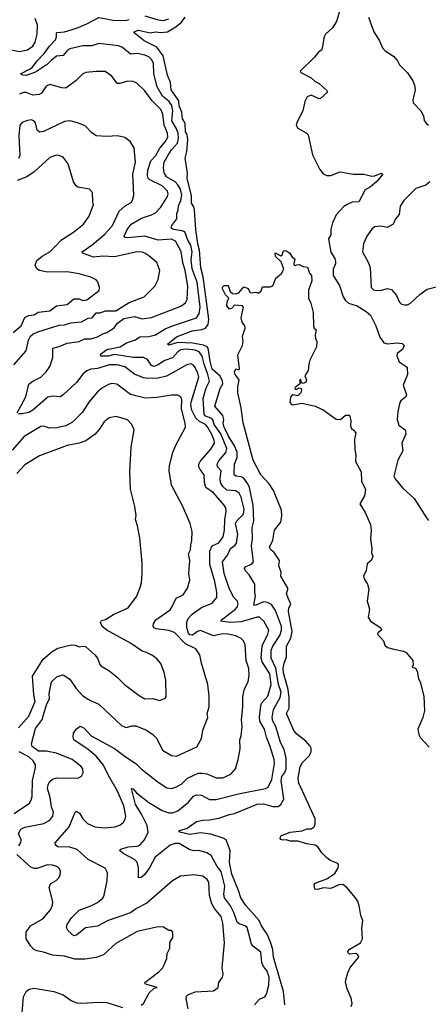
# Model space of a CAD drawing. Extents: x 1771496 to 1971148, y 471553 to 643630.
# Tile 11 of 256: x 1812985 to 1816083, y 522249 to 529716. Entities that reach past the tile are written whole.
import ezdxf

# ---------------------------------------------------------------- set-up
doc = ezdxf.new("R2010")
doc.units = 0

msp = doc.modelspace()

# ---------------------------------------------------------------- linework, layer by layer
at = {"layer": '0CON10XD'}
for points in [[(1812380, 529275), (1812455, 529310.4), (1812515, 529359.4), (1812535, 529368.9), (1812635, 529349.6), (1812745, 529361.8), (1812791.2, 529378.8), (1812808.8, 529401.2), (1812835, 529503.8), (1812845, 529518.9), (1812865, 529517.3), (1812905, 529490), (1812985, 529474.6), (1813045, 529486.9), (1813085, 529514.6), (1813101.8, 529545), (1813118.7, 529605), (1813120.8, 529675), (1813102.7, 529725)], [(1814412, 527025), (1814383.5, 527103.5), (1814369.5, 527165), (1814345, 527195.7), (1814315, 527209.5), (1814247.9, 527217.9), (1814207.8, 527212.2), (1814183.7, 527196.3), (1814145, 527152), (1814085, 527130.8), (1814030, 527095), (1814005, 527086.7), (1813983.8, 527093.8), (1813955, 527139.1), (1813924.8, 527154.8), (1813845, 527153.3), (1813705, 527177.1), (1813655, 527164.8), (1813600, 527165), (1813597.5, 527175), (1813604.5, 527185), (1813645, 527214.2), (1813746.2, 527235), (1813795, 527265.5), (1813862.3, 527287.7), (1813895, 527310.8), (1813965, 527313.8), (1814014.7, 527325.3), (1814088.6, 527371.4), (1814144.8, 527395.2), (1814325, 527455.4), (1814345, 527485.6), (1814353.5, 527535), (1814330.2, 527725), (1814292.7, 527827.3), (1814284.8, 527895), (1814293.7, 527955), (1814283.1, 528005), (1814259.2, 528045), (1814236.4, 528106.4), (1814215, 528115.7), (1814153.6, 528123.6), (1814133.8, 528135), (1814138.1, 528155), (1814177.3, 528205), (1814176.2, 528245), (1814187.1, 528275), (1814188.7, 528305), (1814206.2, 528345), (1814215.2, 528385), (1814205, 528430.5), (1814184.4, 528464.4), (1814163.2, 528485), (1814099.1, 528525), (1814079.5, 528555), (1814074.6, 528594.6), (1814081.8, 528635), (1814110.4, 528689.6), (1814135, 528728.2), (1814181.5, 528778.5), (1814189.8, 528815), (1814187.3, 528855), (1814172.7, 528892.7), (1814138.1, 528948.1), (1814145.8, 529025), (1814138.2, 529065), (1814119.8, 529095), (1814068.7, 529135), (1814026.9, 529206.9), (1814002.1, 529305), (1813998.6, 529385), (1813984, 529415), (1813965, 529434.6), (1813935, 529448), (1813875, 529459.1), (1813825, 529454.6), (1813765, 529504.2), (1813735, 529518.5), (1813585.8, 529535.8), (1813531.3, 529518.7), (1813465, 529518.1), (1813364.2, 529495), (1813347.8, 529485), (1813315.3, 529444.7), (1813265, 529438.9), (1813225, 529407.5), (1813195, 529379.1), (1813105, 529318.4), (1813035, 529292.7), (1813010, 529295), (1812992.5, 529305), (1813065, 529341.9), (1813083.1, 529356.9), (1813118.6, 529405), (1813170.8, 529459.2), (1813210.7, 529515), (1813256.7, 529563.3), (1813264.7, 529585), (1813263.3, 529615), (1813270.4, 529619.6), (1813325, 529622.9), (1813415, 529651.5), (1813495, 529684.6), (1813585, 529733.2), (1813695, 529712.6), (1813785, 529710), (1813815, 529716.5)], [(1814995.8, 522245), (1814984.8, 522345), (1814908.9, 522605), (1814903.6, 522665), (1814888.7, 522711.3), (1814864.8, 522775), (1814819.3, 522845), (1814801.3, 522885), (1814698.7, 522998.7), (1814661.1, 523055), (1814645, 523111.9), (1814594.8, 523235), (1814575.3, 523324.7), (1814581.1, 523415), (1814551.8, 523495), (1814528.7, 523508.7), (1814435, 523538.1), (1814355, 523548.4), (1814274.7, 523535.3), (1814200, 523555), (1814192.5, 523565), (1814255, 523585.6), (1814326.1, 523633.9), (1814373.8, 523646.2), (1814425, 523647.7), (1814495, 523660.9), (1814575, 523689.1), (1814615, 523695.5), (1814785, 523766.3), (1814835, 523768.6), (1814905, 523748.9), (1814945, 523749.3), (1814965.4, 523765), (1814988.4, 523805), (1814967, 523945), (1814973.1, 523976.9), (1814994.5, 524005.5), (1815004.8, 524035), (1815005.1, 524115.1), (1814990.3, 524180.3), (1814963.8, 524235), (1814927.4, 524355), (1814905, 524397.1), (1814898.8, 524425), (1814910.5, 524485), (1814960.2, 524575), (1814967.7, 524615), (1814948.7, 524675), (1814927, 524797), (1814891.5, 524875), (1814892.7, 524935), (1814904.3, 524965), (1814958.1, 525045), (1814970.5, 525085), (1814969.2, 525115), (1814924.4, 525235), (1814895, 525280.2), (1814865, 525296.1), (1814835, 525300.4), (1814775, 525275.9), (1814763.7, 525273.7), (1814759.5, 525279.5), (1814772.5, 525345), (1814767.2, 525372.8), (1814768.5, 525435), (1814725.3, 525505.3), (1814697.8, 525535), (1814690, 525555), (1814693.9, 525566.1), (1814743.5, 525586.5), (1814757.8, 525605), (1814743, 525725), (1814749.2, 525779.2), (1814747.9, 525865), (1814760.6, 525915), (1814756, 526035), (1814727.9, 526167.9), (1814715.4, 526195.4), (1814685, 526239.5), (1814665, 526249.1), (1814627.5, 526255), (1814615, 526260.5), (1814610.8, 526275), (1814613.1, 526345), (1814633.9, 526395), (1814632.9, 526435), (1814615.1, 526485), (1814568.2, 526558.2), (1814534.7, 526625.3), (1814527.8, 526655), (1814532.8, 526685), (1814525.2, 526715), (1814465.3, 526785), (1814505, 526919.2), (1814525.2, 526954.8), (1814523.3, 526975), (1814505, 527013.6), (1814445.3, 527065), (1814429.6, 527125), (1814414.6, 527224.6), (1814405.9, 527235.9), (1814377.8, 527247.8), (1814295, 527263.9), (1814185, 527267.8), (1814117.1, 527247.1), (1814105.8, 527255), (1814175, 527310), (1814293.4, 527356.6), (1814365, 527365.2), (1814395, 527375.3), (1814414.2, 527405), (1814420.4, 527445), (1814376.3, 527766.3), (1814359.9, 527835), (1814348.1, 527968.1), (1814335.3, 528015), (1814320.5, 528125), (1814310, 528275), (1814305, 528297.5), (1814286.7, 528325), (1814289.1, 528379.1), (1814255.6, 528515), (1814257.5, 528555), (1814240, 528665), (1814253.1, 528716.9), (1814260, 528805), (1814254.1, 528844.1), (1814243.3, 528865), (1814240, 528925), (1814230, 528950), (1814220.8, 528965), (1814214.3, 529015), (1814195, 529063.8), (1814190.7, 529100.7), (1814134.7, 529185), (1814128.8, 529238.8), (1814107.1, 529295), (1814073, 529443), (1814026.3, 529506.3), (1813928.5, 529555), (1813853.8, 529615), (1813852, 529625), (1813885, 529636.1), (1813975, 529617.1), (1814015, 529624.4), (1814055, 529619.1), (1814105, 529624.7), (1814168.4, 529661.6), (1814212.3, 529697.7), (1814240, 529735)], [(1813935, 529743.9), (1814035, 529713.7), (1814075, 529710.2), (1814115, 529722.5)], [(1815411.7, 529788.3), (1815386.9, 529703.1), (1815357.5, 529655), (1815305, 529605.7), (1815293.6, 529585), (1815275, 529487.5), (1815250.8, 529469.2), (1815219.4, 529430.6), (1815111.2, 529325), (1815116.7, 529315), (1815194.2, 529275), (1815225, 529247.5), (1815255, 529231.2), (1815310.6, 529180.6), (1815318, 529165), (1815265, 529118.8), (1815255, 529116.7), (1815195, 529143.3), (1815165, 529130.8), (1815146.9, 529095), (1815131.8, 529025), (1815086.5, 528935), (1815081.9, 528915), (1815095, 528894.4), (1815157.8, 528857.8), (1815172.8, 528842.8), (1815205, 528690), (1815259.7, 528579.7), (1815285, 528545.7), (1815315, 528534.4), (1815345, 528533.5), (1815415, 528560.8), (1815514.5, 528545.5), (1815594.4, 528545.6), (1815655, 528528.8), (1815678.7, 528531.3), (1815725, 528551.9), (1815738.6, 528545), (1815692.4, 528487.6), (1815645, 528448), (1815604.1, 528425.9), (1815556.4, 528333.6), (1815505, 528332.5), (1815468, 528315), (1815442, 528298), (1815384.3, 528235), (1815357.1, 528175), (1815344.4, 528125), (1815344.4, 528085), (1815327.8, 528055), (1815345, 527953.3), (1815375.4, 527905.4), (1815380.6, 527885), (1815378.6, 527865), (1815361.5, 527825), (1815361.1, 527775), (1815408.8, 527698.8), (1815437.3, 527615), (1815456.5, 527585), (1815477.5, 527565), (1815544.7, 527544.7), (1815613.1, 527503.1), (1815645.6, 527475), (1815685.4, 527395), (1815715, 527308.8), (1815745, 527265.8), (1815775, 527257.1), (1815845, 527266), (1815885, 527260), (1815900, 527245), (1815888.8, 527215), (1815846.2, 527185), (1815843.9, 527166.1), (1815862.1, 527122.1), (1815915, 527086.7), (1815922.5, 527075), (1815926.1, 527023.9), (1815892, 526945), (1815917.9, 526872.1), (1815912.5, 526855), (1815875.7, 526825), (1815868.5, 526811.5), (1815852.9, 526745), (1815847.5, 526685), (1815860.8, 526640.8), (1815907.5, 526605), (1815912.5, 526575), (1815883.8, 526505), (1815890, 526445), (1815852.5, 526375), (1815822.5, 526255), (1815831.4, 526235), (1815886.6, 526166.6), (1815975.6, 526085), (1816068.9, 525938.9), (1816085, 525916.7)], [(1815630.6, 529735), (1815670, 529625), (1815712.7, 529555), (1815735, 529501.2), (1815755, 529480), (1815819.7, 529439.7), (1815850, 529405), (1815863.9, 529373.9), (1815925, 529312.5), (1815965, 529252.5), (1815978.3, 529218.3), (1815982.5, 529185), (1815966.2, 529105), (1815967.5, 529085), (1816025.8, 529025.8), (1816045.8, 528985.8), (1816052.3, 528952.3), (1816068.8, 528928.8), (1816085.8, 528915.8)], [(1812966.2, 526735), (1813031.8, 526855), (1813055, 526951.2), (1813085, 526974.2), (1813145, 527005.8), (1813185.6, 527045), (1813214.5, 527085), (1813236.1, 527153.9), (1813236.2, 527225), (1813285, 527236.4), (1813345, 527261.5), (1813435, 527276.4), (1813477.5, 527295), (1813525, 527294.6), (1813575, 527311.1), (1813615, 527334.6), (1813645, 527342.9), (1813702.3, 527377.8), (1813727.3, 527415), (1813775, 527448.8), (1813855.7, 527465.7), (1813915, 527446.7), (1813985, 527457.2), (1814207.6, 527542.4), (1814242.7, 527567.3), (1814255.3, 527594.7), (1814260.8, 527695), (1814239.3, 527815), (1814222.2, 527875), (1814208.3, 527958.3), (1814166.1, 528036.1), (1814135, 528051.6), (1814035, 528042.6), (1813935, 528073.6), (1813801.5, 528061.5), (1813783.8, 528065), (1813777.1, 528075), (1813800, 528125), (1813831.1, 528165), (1813909.9, 528210.1), (1813985, 528234.7), (1814015, 528251.6), (1814056.4, 528293.6), (1814105.8, 528374.2), (1814112.2, 528395), (1814105.5, 528415), (1814066.4, 528455), (1813972, 528502), (1813959.4, 528515), (1813953.6, 528535), (1813957.8, 528575), (1813978.8, 528645), (1814016.7, 528685), (1814047.3, 528742.7), (1814089.4, 528790.6), (1814108.1, 528825), (1814107.1, 528855), (1814080.2, 528915), (1814070.4, 529000.4), (1814056.2, 529035), (1813990.7, 529100.7), (1813935, 529177.5), (1813873.3, 529235), (1813845, 529248), (1813805, 529250.8), (1813745, 529230.8), (1813725, 529230.8), (1813685, 529288.8), (1813633.9, 529323.9), (1813565, 529324.2), (1813487.5, 529315), (1813465, 529304.2), (1813414.7, 529255.3), (1813335, 529197.1), (1813305, 529197.9), (1813214.5, 529225.5), (1813185, 529211.4), (1813151.7, 529158.3), (1813132.6, 529147.4), (1813085, 529144.7), (1813035, 529164.5), (1813015, 529164.5), (1812985, 529151.5)], [(1812940.6, 527099.4), (1813035, 527204.2), (1813052.9, 527285), (1813067.7, 527315), (1813085, 527331.5), (1813122.2, 527347.8), (1813285, 527398.9), (1813325, 527401.8), (1813373.8, 527416.2), (1813455, 527423.5), (1813505, 527451.5), (1813535, 527455.8), (1813565, 527492), (1813595, 527491.6), (1813635, 527507.7), (1813715, 527508.3), (1813815, 527570.6), (1813930, 527615), (1814010, 527695), (1814036.2, 527745), (1814046.7, 527815), (1814023.9, 527873.9), (1813965, 527926), (1813934.5, 527944.5), (1813913.2, 527953.2), (1813875, 527954.5), (1813705, 527917.5), (1813615, 527922.9), (1813545, 527915.9), (1813505, 527930), (1813462, 527945), (1813458, 527955), (1813535, 528007.9), (1813630.3, 528089.7), (1813689.2, 528155), (1813739.6, 528265), (1813785, 528304.4), (1813829.3, 528330.7), (1813841.7, 528348.3), (1813850.8, 528385), (1813843.3, 528545), (1813862.5, 528635), (1813853.9, 528743.9), (1813821.7, 528791.7), (1813783.6, 528823.6), (1813726, 528836), (1813645, 528830.8), (1813565, 528836.2), (1813530.3, 528860.3), (1813481.7, 528911.7), (1813424.2, 528934.2), (1813365, 528948), (1813325, 528944.2), (1813165, 528868.5), (1813135, 528861.9), (1813117, 528877), (1813104.1, 528934.1), (1813095.9, 528945.9), (1813075.9, 528955.9), (1813045, 528952), (1813005, 528935.8), (1812986, 528915), (1812977.5, 528835), (1812987.5, 528685), (1812976.1, 528663.9)], [(1812935, 527343.4), (1812996.9, 527393.1), (1813025, 527456.7), (1813055, 527472.8), (1813095, 527476.9), (1813125, 527497), (1813215, 527507.3), (1813264.8, 527545.2), (1813345, 527556.6), (1813395, 527597.7), (1813435, 527598.2), (1813465, 527587.1), (1813495, 527591.4), (1813587.7, 527662.3), (1813590, 527685), (1813578.3, 527728.3), (1813564, 527744), (1813525, 527764), (1813435, 527788.6), (1813345, 527802.9), (1813195, 527801.8), (1813135, 527814.4), (1813116.4, 527826.4), (1813103.1, 527855), (1813115, 527889.2), (1813155, 527922.9), (1813213.8, 527956.2), (1813249.2, 527990.8), (1813302.4, 528047.6), (1813394, 528105), (1813468, 528165), (1813512.5, 528225), (1813546, 528315), (1813538.8, 528335), (1813536.7, 528405), (1813515, 528430), (1813425, 528446.7), (1813412.5, 528455), (1813394, 528485), (1813351.7, 528621.7), (1813315, 528672), (1813285, 528685.8), (1813265, 528687.5), (1813215, 528671.4), (1813095, 528561.1), (1813039.2, 528525), (1812965, 528496.9)], [(1816095.6, 528485), (1816065, 528461.5), (1815988, 528435), (1815897.5, 528345), (1815869.5, 528300.5), (1815861.7, 528238.3), (1815833.3, 528205), (1815815.9, 528164.1), (1815770.7, 528139.3), (1815725, 528150), (1815675, 528143.8), (1815655, 528126.2), (1815617.5, 528075), (1815590.8, 528015), (1815584.4, 527955), (1815630.7, 527870.7), (1815643.1, 527835), (1815650, 527685), (1815667.7, 527667.7), (1815695, 527662), (1815727.5, 527665), (1815775, 527678), (1815805, 527668.8), (1815841.2, 527625), (1815865, 527572.5), (1815879.3, 527559.3), (1815905, 527553.3), (1815925, 527553.3), (1815947.5, 527565), (1816022.5, 527635), (1816075, 527671.2), (1816164.3, 527695.7)], [(1815497.2, 522232.8), (1815506.9, 522255), (1815497.3, 522295), (1815467.3, 522365), (1815456.2, 522415), (1815458.2, 522435), (1815472.6, 522487.4), (1815491.5, 522528.5), (1815556.2, 522605), (1815550, 522625), (1815535, 522633.8), (1815485, 522630), (1815470, 522645), (1815482.5, 522665), (1815568.8, 522715), (1815584.2, 522745), (1815579.4, 522825), (1815587.5, 522885), (1815572.5, 522922.5), (1815562.8, 522982.8), (1815551.5, 523025), (1815532, 523055), (1815465, 523135.6), (1815435, 523158.1), (1815404.6, 523155.4), (1815345, 523127.5), (1815285, 523131.2), (1815245, 523120), (1815223, 523123), (1815217.5, 523155), (1815225, 523166.7), (1815315, 523200.8), (1815375, 523240.8), (1815401.1, 523285), (1815403.1, 523305), (1815396.5, 523316.5), (1815340.4, 523340.4), (1815311.5, 523361.5), (1815276.6, 523396.6), (1815245, 523444), (1815226.2, 523456.2), (1815163.2, 523466.8), (1815095, 523486.9), (1815035, 523486.9), (1815005, 523496), (1814982.3, 523492.3), (1814965, 523497.5), (1814960, 523505), (1814965, 523526.7), (1815035, 523553.1), (1815126.4, 523563.6), (1815165, 523580), (1815195, 523580), (1815218, 523595), (1815225.8, 523615), (1815224.4, 523655), (1815160.2, 523799.8), (1815102.5, 523925), (1815095.9, 523965), (1815110.9, 524049.1), (1815128.3, 524081.7), (1815182.1, 524135), (1815193.9, 524165), (1815195, 524190), (1815187.4, 524207.4), (1815155, 524244.4), (1815087.6, 524297.6), (1815065, 524324.4), (1815007.5, 524455), (1815027.1, 524495), (1815027.5, 524572.5), (1815020.5, 524635), (1814985, 524762.9), (1814983.4, 524795), (1814989.8, 524835), (1815007.7, 524885), (1815007.3, 524965), (1815041.6, 525025), (1815050, 525075), (1815022.3, 525227.7), (1815026.1, 525253.9), (1815040, 525285), (1815021.7, 525328.3), (1815008.6, 525365), (1815019.2, 525395), (1815017.1, 525405), (1814964.3, 525495), (1814968, 525525), (1814950, 525575), (1814954, 525615), (1814913.8, 525675), (1814888.8, 525695), (1814878.8, 525715), (1814905, 525767.5), (1814918.1, 525845), (1814964.1, 525905.9), (1814973.4, 525953.4), (1814971.1, 525995), (1814910, 526145), (1814876.2, 526195), (1814814.1, 526265), (1814754.7, 526375), (1814678.4, 526658.4), (1814663.3, 526773.3), (1814638.8, 526885), (1814640.3, 526930.3), (1814648.8, 526985), (1814618.6, 527025), (1814614.4, 527045.6), (1814625, 527067.5), (1814645, 527062.5), (1814651.7, 527068.3), (1814640, 527175), (1814673.3, 527245), (1814680, 527275), (1814674, 527315), (1814693.6, 527376.4), (1814693.3, 527395), (1814671.7, 527421.7), (1814663.3, 527455), (1814682.5, 527535), (1814675, 527546.7), (1814615, 527550), (1814590, 527525), (1814575, 527520), (1814557, 527547), (1814557.5, 527575), (1814570, 527605), (1814545, 527630), (1814522.5, 527675), (1814523, 527687), (1814535, 527700), (1814565, 527700), (1814580, 527655), (1814598.3, 527638.3), (1814625, 527636.7), (1814647.5, 527645), (1814685, 527690), (1814716.4, 527676.4), (1814730.7, 527650.7), (1814740, 527645), (1814775, 527650), (1814795, 527642.5), (1814815, 527660), (1814825, 527690), (1814885, 527690), (1814905, 527697.5), (1814927.5, 527755), (1814970, 527790), (1814987.5, 527825), (1814968.3, 527878.3), (1814925, 527920), (1814923, 527947), (1814965, 527923.8), (1814975, 527932.5), (1814985, 527963.3), (1814995, 527966.7), (1815011.2, 527961.2), (1815034, 527944), (1815050, 527915), (1815072.5, 527902.5), (1815063.8, 527863.8), (1815067, 527857), (1815075, 527852.5), (1815087.5, 527857.5), (1815105, 527860), (1815133.6, 527843.6), (1815168.3, 527838.3), (1815183, 527793), (1815197.5, 527775), (1815200, 527735), (1815176.2, 527665), (1815174, 527605), (1815192.5, 527565), (1815210.8, 527495), (1815212, 527392), (1815216.7, 527376.7), (1815232.5, 527365), (1815226.7, 527325), (1815228.3, 527298.3), (1815237.5, 527275), (1815236.7, 527235), (1815186.2, 527135), (1815176.4, 527103.6), (1815173.3, 527055), (1815146.7, 527015), (1815160, 526985), (1815155, 526967.5), (1815135, 526957.5), (1815121.7, 526961.7), (1815115, 526990), (1815110, 526985), (1815110, 526955), (1815072.5, 526925), (1815073.3, 526913.3), (1815081.2, 526911.2), (1815105, 526924), (1815119.7, 526919.7), (1815122.9, 526905), (1815116.7, 526885), (1815095, 526863.1), (1815055, 526870), (1815045, 526863.3), (1815037.7, 526852.3), (1815032.7, 526812.7), (1815045, 526796.7), (1815055, 526794), (1815125, 526807.5), (1815225, 526784), (1815286.1, 526756.1), (1815385, 526686.7), (1815416.4, 526683.6), (1815455, 526717.5), (1815485, 526717.5), (1815496.7, 526675), (1815493.3, 526635), (1815500, 526615), (1815515, 526602.5), (1815533.6, 526583.6), (1815523.3, 526535), (1815525.6, 526455), (1815533.1, 526415), (1815530.8, 526365), (1815575, 526286.7), (1815576.4, 526215), (1815607.5, 526152.5), (1815598.6, 526105), (1815563.3, 526045), (1815605, 525977.5), (1815645, 525887.5), (1815651.2, 525845), (1815644.2, 525775.8), (1815654, 525705), (1815651.7, 525671.7), (1815662.5, 525645), (1815650, 525615), (1815620.5, 525589.5), (1815612.3, 525537.7), (1815592.5, 525495), (1815596, 525475), (1815622, 525435), (1815631.7, 525398.3), (1815620.8, 525305), (1815637.5, 525245), (1815626.7, 525185), (1815644.4, 525154.4), (1815722.5, 525105), (1815727.5, 525085), (1815700, 525065), (1815697.5, 525055), (1815742.5, 525005), (1815753.6, 524973.6), (1815774.4, 524954.4), (1815822.1, 524942.1), (1815895, 524927.1), (1815915, 524917.5), (1815966.9, 524855), (1815967.7, 524822.3), (1815960, 524805), (1815985, 524798.8), (1816000, 524775), (1816007.7, 524717.7), (1816022, 524695), (1816048.9, 524585), (1816054.5, 524475), (1816041.8, 524425), (1816004.2, 524335), (1816011.1, 524295), (1816025, 524269.2), (1816089.9, 524199.9)], [(1814261.5, 522215), (1814248.2, 522291.8), (1814250.4, 522309.6), (1814259.3, 522320.7), (1814315, 522344.5), (1814455, 522350), (1814490, 522375), (1814496.2, 522415), (1814523.3, 522455), (1814528.8, 522475), (1814521.2, 522525), (1814537.1, 522715), (1814525.4, 522864.6), (1814513.1, 522915), (1814461.6, 522975), (1814441.2, 523011.2), (1814424.7, 523074.7), (1814419.1, 523175), (1814405.8, 523195), (1814375, 523221.4), (1814305, 523231.9), (1814205, 523220), (1814145, 523184), (1813948.1, 523015), (1813871.1, 522975), (1813825, 522943.3), (1813655, 522884.6), (1813575, 522842.5), (1813485, 522827.5), (1813415, 522773.8), (1813395, 522768.8), (1813352.5, 522805), (1813340.5, 522830.5), (1813344.2, 522855), (1813376.9, 522905), (1813435, 522963.1), (1813525, 522994.4), (1813575, 523020), (1813615, 523054.2), (1813626, 523076), (1813649.2, 523185), (1813650, 523245), (1813632.1, 523282.1), (1813505, 523348.2), (1813422.1, 523422.1), (1813365, 523440.9), (1813275, 523443.1), (1813256.2, 523455), (1813253.9, 523473.9), (1813361.5, 523595), (1813405, 523706.7), (1813415, 523714), (1813439.4, 523699.4), (1813464.4, 523655), (1813499.8, 523619.8), (1813555, 523594.5), (1813625, 523588.2), (1813706.2, 523593.8), (1813743.4, 523606.6), (1813771.1, 523628.9), (1813786.1, 523653.9), (1813790, 523675), (1813775.8, 523755), (1813727.9, 523865), (1813659.7, 523985), (1813621.8, 524061.8), (1813565, 524131.8), (1813505, 524181.2), (1813396.7, 524255), (1813390, 524275), (1813393.3, 524305), (1813413.3, 524335), (1813445, 524357.5), (1813475, 524342.5), (1813528.1, 524285), (1813705, 524189.1), (1813785, 524126.9), (1813865, 524075.6), (1813907.1, 524035), (1814035, 523933.1), (1814100.4, 523890.4), (1814135, 523885.6), (1814175, 523897.5), (1814215, 523921.5), (1814258.6, 523965), (1814339.1, 524000.9), (1814365, 524002.9), (1814405, 523995.4), (1814475, 523966.9), (1814525, 523965.7), (1814585.6, 523994.4), (1814622.5, 524035), (1814640.8, 524105), (1814655.7, 524185), (1814654.3, 524255), (1814664.3, 524285.7), (1814672.9, 524355), (1814667.1, 524405), (1814677.8, 524505), (1814676.2, 524583.8), (1814689.4, 524640.6), (1814717.5, 524695), (1814725.7, 524745), (1814721.4, 524795), (1814702.2, 524855), (1814695.7, 524975), (1814682, 525005), (1814663.2, 525023.2), (1814623, 525043), (1814565, 525055.4), (1814525, 525058.7), (1814455, 525043.3), (1814355, 525083.6), (1814333.4, 525076.6), (1814295, 525047.5), (1814275, 525049.6), (1814265, 525063.3), (1814252.2, 525105), (1814252.1, 525147.9), (1814261.9, 525175), (1814291.8, 525208.2), (1814362.6, 525257.4), (1814445, 525290), (1814479.2, 525335), (1814480, 525375), (1814464.6, 525455), (1814427.2, 525585), (1814427.4, 525685), (1814445, 525726.2), (1814495, 525749.5), (1814528.2, 525795), (1814539.2, 525845), (1814539.7, 525925), (1814551.5, 525985), (1814548.6, 526015), (1814535.7, 526035), (1814455, 526127.1), (1814397.3, 526167.3), (1814386.8, 526205), (1814383.9, 526263.9), (1814352.5, 526305), (1814344.5, 526325), (1814344.5, 526345), (1814353.5, 526365), (1814435, 526457.8), (1814461.3, 526505), (1814459.7, 526525), (1814443.9, 526565), (1814408.3, 526628.3), (1814392.9, 526645), (1814348.6, 526668.6), (1814320, 526695), (1814291.3, 526755), (1814283.1, 526795), (1814285.2, 526815), (1814342.7, 527005), (1814336.8, 527035), (1814315, 527078), (1814302.5, 527095), (1814285, 527105.6), (1814251.7, 527098.3), (1814098.3, 527011.7), (1814035, 526997.1), (1813955, 526994.1), (1813925, 527000.8), (1813855, 527027.9), (1813783.4, 527083.4), (1813725, 527097.6), (1813665, 527097.9), (1813575, 527071.7), (1813525, 527065.3), (1813495, 527051.8), (1813465, 527028.2), (1813415.6, 526964.4), (1813315, 526870.6), (1813294.5, 526855.5), (1813235, 526860.9), (1813197.9, 526852.1), (1813085, 526755.6), (1813055, 526736.5), (1813005, 526725.7), (1812975.9, 526725.9)], [(1812979, 523451), (1812993.2, 523475), (1812996, 523495), (1812975.4, 523545), (1812993.9, 523576.1), (1813025, 523592.5), (1813169.4, 523620.6), (1813213.9, 523646.1), (1813235.3, 523674.7), (1813241.1, 523705), (1813226, 523746), (1813216.2, 523816.2), (1813197.1, 523885), (1813202, 523915), (1813215, 523939.4), (1813235, 523955.5), (1813266.6, 523966.6), (1813425.6, 523964.4), (1813455, 523978.8), (1813467.1, 524005), (1813462.9, 524035), (1813449.2, 524055), (1813382, 524105), (1813265, 524154.6), (1813185, 524168.4), (1813127.6, 524167.6), (1813078.9, 524205), (1813074, 524225), (1813105, 524340), (1813158.7, 524411.3), (1813164.1, 524435.9), (1813192, 524528), (1813210.8, 524565), (1813207.5, 524605), (1813227.3, 524695), (1813268.6, 524735), (1813315, 524747.5), (1813364.3, 524715), (1813412.5, 524642.5), (1813465, 524589.4), (1813523.1, 524553.1), (1813585, 524525.6), (1813760.5, 524360.5), (1813795, 524347.3), (1813835, 524360.5), (1813865, 524360.6), (1813947.9, 524327.9), (1813995, 524294), (1814025, 524264), (1814069.2, 524175), (1814135, 524134.4), (1814175, 524129.4), (1814329.3, 524200.7), (1814364, 524265), (1814375, 524327.5), (1814410.6, 524425), (1814406, 524455), (1814422.9, 524505), (1814422.9, 524585), (1814410.6, 524675), (1814362.9, 524835), (1814350.3, 524900.3), (1814320, 524945), (1814241.6, 524981.6), (1814159.5, 525069.5), (1814115, 525083.2), (1814020, 525095), (1814002.5, 525105), (1813997, 525117), (1813999.4, 525135), (1814018.6, 525165), (1814125, 525240.4), (1814142.5, 525265), (1814170.9, 525329.1), (1814225.8, 525355), (1814258.6, 525405), (1814275.6, 525465), (1814268.5, 525515), (1814274.5, 525615), (1814265.8, 525665), (1814279.4, 525695), (1814283, 525733), (1814290.6, 525765), (1814292, 525835), (1814278, 525895), (1814222, 526025), (1814136.2, 526185), (1814119.2, 526295), (1814120.8, 526335), (1814145.7, 526434.3), (1814165.8, 526485), (1814242.9, 526625), (1814240.9, 526655), (1814211.3, 526765), (1814213.8, 526835), (1814206.7, 526856.7), (1814185, 526869.4), (1814135, 526867.9), (1814025, 526850), (1813935.5, 526844.5), (1813825, 526874.5), (1813721.4, 526951.4), (1813685, 526956.4), (1813658, 526948), (1813614.2, 526925), (1813575.3, 526894.7), (1813509.4, 526815), (1813461.2, 526738.8), (1813385, 526663.3), (1813334, 526636), (1813265, 526619.6), (1813215, 526617.9), (1813165, 526633.6), (1813145, 526630.4), (1813019.4, 526555), (1812928.3, 526451.7)], [(1814765, 522244.5), (1814802.4, 522287.6), (1814845, 522305.8), (1814857.5, 522325), (1814875, 522393.3), (1814876.7, 522455), (1814858.6, 522505), (1814834, 522535), (1814821.1, 522565), (1814814.5, 522645), (1814756.9, 522686.9), (1814743.5, 522705), (1814710.3, 522830.3), (1814695, 522844.5), (1814649.5, 522859.5), (1814635, 522871.9), (1814609.8, 522945), (1814584.4, 522994.4), (1814537.3, 523055), (1814532.5, 523085), (1814540.3, 523145), (1814513.9, 523255), (1814482.5, 523295), (1814438.2, 523378.2), (1814405, 523397.5), (1814344, 523414), (1814305, 523413.9), (1814275, 523421.2), (1814195, 523468.2), (1814165, 523468.6), (1814126.9, 523455), (1814012.1, 523365), (1813972.1, 523287.9), (1813935, 523232.9), (1813905, 523209.2), (1813887, 523207), (1813886.2, 523285), (1813875, 523325.7), (1813855, 523347.5), (1813775, 523389.5), (1813741.2, 523415), (1813752.5, 523425), (1813807.3, 523442.7), (1813875, 523448.4), (1813895, 523455.5), (1813932.5, 523495), (1813959.1, 523555), (1813951.5, 523605), (1813907.1, 523695), (1813863.1, 523765), (1813833.4, 523886.6), (1813845, 523884), (1813871.9, 523851.9), (1813965, 523780.4), (1814065, 523718.7), (1814115, 523702), (1814145, 523700.8), (1814185, 523716.5), (1814265, 523781.1), (1814303.8, 523826.2), (1814325, 523837.5), (1814364, 523834), (1814425, 523800.8), (1814475, 523801.4), (1814643.8, 523845), (1814850, 523885), (1814870, 523895), (1814897.1, 523952.9), (1814916.1, 524075), (1814914.7, 524104.7), (1814884.7, 524204.7), (1814855.3, 524275), (1814840.5, 524335), (1814806, 524395), (1814803.2, 524426.8), (1814814.3, 524515.7), (1814822.1, 524535), (1814866.2, 524585), (1814891.9, 524675), (1814883, 524755), (1814824.1, 524845), (1814816, 524875), (1814823.8, 524966.2), (1814867.1, 525055), (1814874.6, 525085), (1814837.3, 525155), (1814804.6, 525184.6), (1814785, 525185.4), (1814665, 525148.7), (1814580, 525145), (1814510, 525155), (1814514.4, 525165), (1814622.3, 525245), (1814637.5, 525265), (1814642.7, 525285), (1814637.8, 525305), (1814608.2, 525335), (1814575, 525396.7), (1814535.3, 525515), (1814522.5, 525605), (1814560.3, 525655), (1814583.8, 525705), (1814619.3, 525730.7), (1814628.8, 525745), (1814638, 525815), (1814621.9, 525895), (1814631.1, 525915), (1814682.9, 525965), (1814686.8, 526003.2), (1814665.6, 526095.6), (1814650.4, 526125), (1814625, 526142.4), (1814555, 526147.1), (1814524.9, 526174.9), (1814508.4, 526205), (1814505.2, 526235), (1814513.3, 526293.3), (1814483.9, 526325), (1814482.4, 526345), (1814495, 526369.7), (1814547.5, 526432.5), (1814554.8, 526465), (1814509.8, 526575), (1814459.1, 526645), (1814450.4, 526680.4), (1814434.2, 526694.2), (1814395, 526708.4), (1814383.8, 526725), (1814376, 526844), (1814399.8, 526925), (1814424.4, 526975), (1814412, 527025)], [(1812975, 524345.6), (1813054.7, 524435), (1813103.4, 524545), (1813093.7, 524595), (1813081.6, 524738.4), (1813162.7, 524865), (1813231.1, 524925), (1813275, 524949.6), (1813375, 524975.4), (1813405, 524972.9), (1813435, 524960), (1813465, 524965.6), (1813485, 524961.1), (1813555, 524900), (1813575, 524873.8), (1813592.2, 524825), (1813601.4, 524815), (1813660.4, 524780.4), (1813725, 524730), (1813779.2, 524675), (1813891.5, 524591.5), (1813935, 524565.7), (1813995, 524567.8), (1814046, 524554), (1814090.7, 524569.3), (1814096, 524585), (1814093.6, 524706.4), (1814081.2, 524765), (1814055, 524832.5), (1814025, 524870), (1813992.5, 524895), (1813947.7, 524917.7), (1813915, 524926.7), (1813825, 524988), (1813646.7, 525085), (1813611.2, 525115), (1813596.7, 525145), (1813605, 525158.8), (1813635, 525167.1), (1813695.4, 525204.6), (1813808.8, 525255), (1813873.3, 525345), (1813898.8, 525411.2), (1813908, 525445), (1813914, 525515), (1813914, 525595), (1813895.8, 525785.8), (1813878.3, 525878.3), (1813864, 525925), (1813869.2, 525955), (1813857.1, 526025), (1813825.7, 526155), (1813820, 526285), (1813830.8, 526475), (1813853.3, 526605), (1813836.1, 526646.1), (1813801.7, 526681.7), (1813715.7, 526705.7), (1813663.7, 526696.3), (1813625, 526667.1), (1813593.5, 526615), (1813556.4, 526573.6), (1813487.4, 526522.6), (1813435, 526503.2), (1813344.2, 526485.8), (1813135, 526407.1), (1813025, 526339.4), (1812964.5, 526275)], [(1812943, 523697), (1813059.4, 523775), (1813073.3, 523796.7), (1813080.8, 523825), (1813082.5, 523945), (1813106.2, 524045), (1813105.5, 524065), (1813088.2, 524095), (1813054.8, 524124.8), (1812982.3, 524162.3)], [(1813905, 522241.2), (1813923.3, 522255), (1813967.5, 522335), (1814005, 522370), (1814027.5, 522375), (1813949.4, 522399.4), (1813937.5, 522405), (1813933.3, 522415), (1814040, 522495), (1814067.3, 522522.7), (1814077.7, 522542.3), (1814100, 522595), (1814103.3, 522635), (1814123.3, 522675), (1814123.6, 522716.4), (1814146.7, 522755), (1814146.7, 522795), (1814135, 522807.5), (1814115, 522807.5), (1814075, 522833.3), (1814035, 522835.6), (1813875, 522801.4), (1813715, 522710), (1813620, 522625), (1813565.8, 522604.2), (1813478.1, 522591.9), (1813402.2, 522592.2), (1813325, 522612.9), (1813235, 522621.2), (1813165, 522644.7), (1813115, 522653.6), (1813092.2, 522665), (1813068.5, 522688.5), (1813034.3, 522745), (1813033.8, 522796.2), (1813066.4, 522843.6), (1813161.9, 522898.1), (1813218.9, 522965), (1813235, 523000), (1813237.3, 523025), (1813208.6, 523135), (1813222.2, 523165), (1813262.3, 523187.7), (1813278.6, 523205), (1813291.3, 523228.7), (1813295.6, 523255), (1813287.2, 523277.2), (1813271.8, 523291.8), (1813235, 523304.5), (1813195, 523305.4), (1813115, 523279.2), (1813095, 523279.3), (1813069.7, 523289.7), (1812964.2, 523385)], [(1813004, 522185), (1813015.2, 522304.8), (1813033.5, 522346.5), (1813056.4, 522363.6), (1813095, 522372.1), (1813245, 522345.5), (1813315, 522319.5), (1813375, 522276.9), (1813415, 522261.1), (1813455, 522256.9), (1813585, 522265.6), (1813645, 522263.1), (1813765.7, 522225.7)]]:
    msp.add_lwpolyline(points, dxfattribs=at)

doc.saveas('drawing.dxf')
